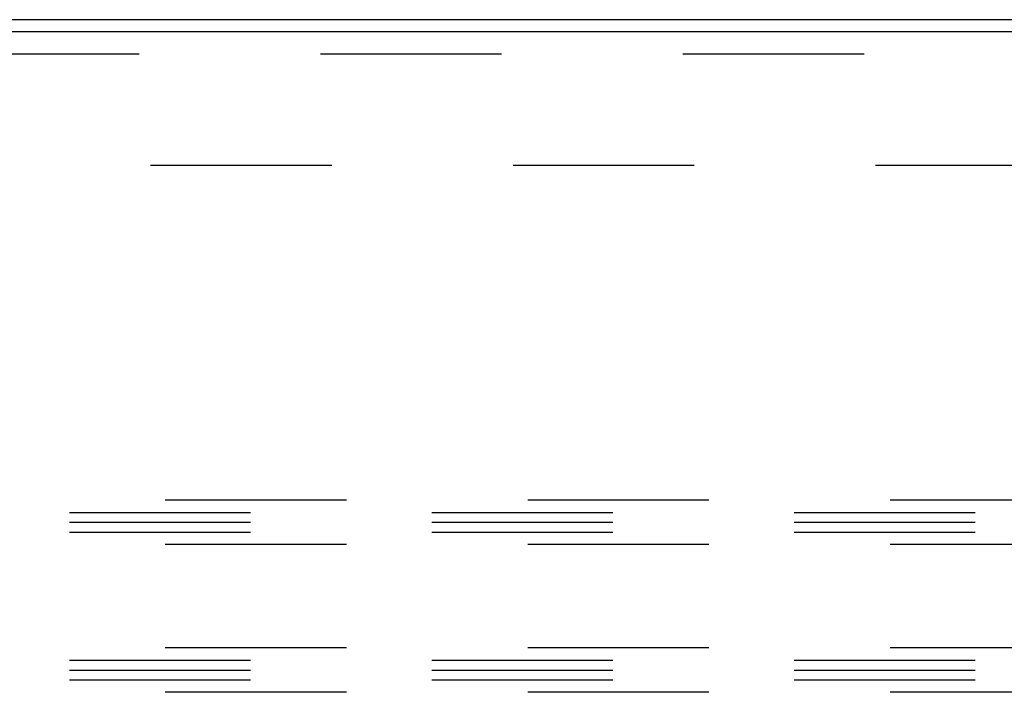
# Model space of a CAD drawing. Header units: inches. Extents: x 0 to 279, y 0 to 180.
# Tile 8 of 41: x 22.55 to 30.88, y 82.18 to 87.87. Entities that reach past the tile are written whole.
import ezdxf

# ---------------------------------------------------------------- set-up
doc = ezdxf.new("R2010")
doc.units = ezdxf.units.IN
doc.header["$LTSCALE"] = 15.327869
doc.header["$MEASUREMENT"] = 0
doc.linetypes.add('HIDDEN', pattern=[0.2, 0.1, -0.1])
doc.layers.get('0').update_dxf_attribs({"linetype": 'CONTINUOUS'})
doc.layers.add('DEFAULT_2', color=8, linetype='HIDDEN')

msp = doc.modelspace()

# ---------------------------------------------------------------- linework, layer by layer
at = {"color": 3, "linetype": 'Continuous'}
for p, q in [((51.1463, 87.8687), (15.5243, 87.8687)), ((51.1413, 87.7647), (15.5293, 87.7647))]:
    msp.add_line(p, q, dxfattribs=at)
at = {"layer": 'DEFAULT_2', "color": 8, "linetype": 'HIDDEN'}
for p, q in [((51.1478, 87.5777), (15.5228, 87.5777)), ((17.5228, 86.6397), (49.1478, 86.6397)), ((49.8353, 83.8062), (16.8353, 83.8062)), ((16.8353, 83.7022), (49.8353, 83.7022)), ((16.8353, 83.6187), (49.8353, 83.6187)), ((16.8353, 83.5352), (49.8353, 83.5352)), ((49.8353, 83.4312), (16.8353, 83.4312)), ((49.8353, 82.5562), (16.8353, 82.5562)), ((16.8353, 82.4522), (49.8353, 82.4522)), ((16.8353, 82.3687), (49.8353, 82.3687)), ((16.8353, 82.2852), (49.8353, 82.2852)), ((49.8353, 82.1812), (16.8353, 82.1812))]:
    msp.add_line(p, q, dxfattribs=at)

doc.saveas('drawing.dxf')
